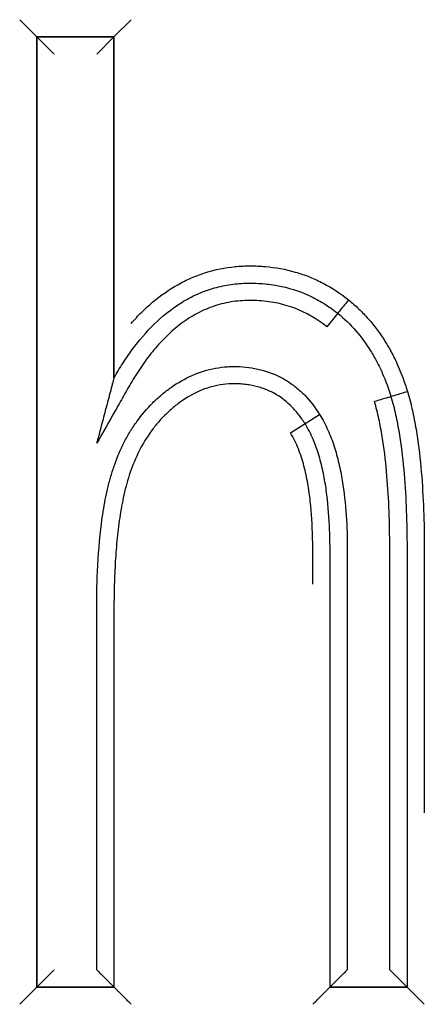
# Model space of a CAD drawing. Header units: millimetres. Extents: x -4265 to -1871, y -660 to 1033.
# Tile 19 of 42: x -3452.73 to -3450.39, y 771.67 to 777.37. Entities that reach past the tile are written whole.
import ezdxf

# ---------------------------------------------------------------- set-up
doc = ezdxf.new("R2010")
doc.units = ezdxf.units.MM

msp = doc.modelspace()

# ---------------------------------------------------------------- linework, layer by layer
for p, q in [((-3452.7316, 777.3716), (-3452.6316, 777.2716)), ((-3452.1856, 777.2716), (-3452.0856, 777.3716)), ((-3452.6316, 777.2716), (-3452.1856, 777.2716)), ((-3452.6316, 771.7716), (-3452.6316, 777.2716)), ((-3452.1856, 777.2716), (-3452.6316, 777.2716)), ((-3452.6316, 777.2716), (-3452.6316, 771.7716)), ((-3452.6316, 777.2716), (-3452.1856, 777.2716)), ((-3452.6316, 777.2716), (-3452.5316, 777.1716)), ((-3452.6316, 771.7716), (-3452.6316, 777.2716)), ((-3452.1856, 777.2716), (-3452.2856, 777.1716)), ((-3452.1856, 777.2716), (-3452.1856, 775.2976)), ((-3452.1856, 775.2976), (-3452.1856, 777.2716)), ((-3452.1856, 777.2716), (-3452.1856, 775.2976)), ((-3450.8895, 775.6719), (-3450.9521, 775.5938)), ((-3451.0791, 775.0331), (-3450.9945, 775.0864)), ((-3451.1637, 774.9798), (-3451.0791, 775.0331)), ((-3452.5316, 771.8716), (-3452.6316, 771.7716)), ((-3452.7316, 771.6716), (-3452.6316, 771.7716)), ((-3452.1856, 771.7716), (-3452.6316, 771.7716)), ((-3452.6316, 771.7716), (-3452.1856, 771.7716)), ((-3452.1856, 771.7716), (-3452.6316, 771.7716)), ((-3450.4882, 771.7716), (-3450.9341, 771.7716)), ((-3450.9341, 771.7716), (-3450.4882, 771.7716)), ((-3450.4882, 771.7716), (-3450.9341, 771.7716))]:
    msp.add_line(p, q)
for centre, major_axis, ratio, start_param, end_param in [((-3450.8263, 775.7493), (0.0632, 0.0775), 0.00909, 1.570796, 3.141593), ((-3450.4853, 775.2179), (0.0958, 0.0286), 0.004148, 1.570796, 3.141593), ((-3450.6768, 775.1603), (0.0957, 0.029), 0.004148, 0, 1.570797)]:
    msp.add_ellipse(centre, major_axis=major_axis, ratio=ratio, start_param=start_param, end_param=end_param)
for points, knots in [([(-3452.0856, 775.6138), (-3452.0662, 775.6359), (-3452.046, 775.6574), (-3452.0041, 775.6987), (-3451.9823, 775.7186), (-3451.9146, 775.7753), (-3451.8667, 775.8089), (-3451.7903, 775.8519), (-3451.7641, 775.865), (-3451.7235, 775.8827), (-3451.7098, 775.8882), (-3451.6823, 775.8985), (-3451.6133, 775.9222), (-3451.5421, 775.9366), (-3451.4694, 775.9436), (-3451.4548, 775.9447), (-3451.4254, 775.946), (-3451.4106, 775.9464), (-3451.3665, 775.9463), (-3451.3372, 775.945), (-3451.25, 775.9373), (-3451.1924, 775.927), (-3451.1215, 775.9067), (-3451.1074, 775.9022), (-3451.0796, 775.8927), (-3451.0385, 775.8774), (-3450.9989, 775.8592), (-3450.9218, 775.8189), (-3450.8731, 775.7868), (-3450.827, 775.7499)], [0, 0, 0, 0, 0.0625, 0.0625, 0.125, 0.125, 0.25, 0.25, 0.3125, 0.3125, 0.34375, 0.34375, 0.375, 0.5, 0.5, 0.53125, 0.53125, 0.5625, 0.5625, 0.625, 0.625, 0.75, 0.75, 0.78125, 0.78125, 0.8125, 0.875, 0.875, 1, 1, 1, 1]), ([(-3452.1856, 775.2976), (-3452.1695, 775.3259), (-3452.1527, 775.3538), (-3452.1175, 775.4085), (-3452.0991, 775.4353), (-3452.0411, 775.514), (-3451.9992, 775.5632), (-3451.9077, 775.6531), (-3451.858, 775.6939), (-3451.7891, 775.7376), (-3451.7749, 775.746), (-3451.7463, 775.7618), (-3451.7028, 775.784), (-3451.6425, 775.8077), (-3451.5955, 775.8209), (-3451.5638, 775.8287), (-3451.5477, 775.8321), (-3451.4993, 775.8406), (-3451.4669, 775.844), (-3451.4183, 775.8462), (-3451.4021, 775.8465), (-3451.3696, 775.8461), (-3451.3533, 775.8454), (-3451.3208, 775.8433), (-3451.3045, 775.8418), (-3451.272, 775.8378), (-3451.1914, 775.8256), (-3451.1142, 775.8017), (-3451.04, 775.7676), (-3451.0252, 775.7603), (-3450.9965, 775.7447), (-3450.9543, 775.7202), (-3450.9148, 775.6921), (-3450.8895, 775.6719)], [0, 0, 0, 0, 0.0625, 0.0625, 0.125, 0.125, 0.25, 0.25, 0.375, 0.375, 0.40625, 0.40625, 0.4375, 0.5, 0.53125, 0.53125, 0.5625, 0.5625, 0.625, 0.625, 0.65625, 0.65625, 0.6875, 0.6875, 0.71875, 0.71875, 0.75, 0.875, 0.875, 0.90625, 0.90625, 0.9375, 1, 1, 1, 1]), ([(-3450.9521, 775.5938), (-3451.0099, 775.6402), (-3451.0732, 775.6769), (-3451.1599, 775.7091), (-3451.1776, 775.7148), (-3451.213, 775.7247), (-3451.2665, 775.7373), (-3451.3211, 775.7437), (-3451.3764, 775.7463), (-3451.395, 775.7466), (-3451.4318, 775.7458), (-3451.4866, 775.7424), (-3451.5404, 775.7324), (-3451.5933, 775.7175), (-3451.6109, 775.7117), (-3451.6456, 775.6986), (-3451.6964, 775.6768), (-3451.7437, 775.649), (-3451.789, 775.6176), (-3451.8038, 775.6065), (-3451.8327, 775.5833), (-3451.8466, 775.5713), (-3451.8872, 775.5341), (-3451.9126, 775.5078), (-3451.9606, 775.4529), (-3451.9833, 775.4242), (-3452.0265, 775.3648), (-3452.0469, 775.3341), (-3452.076, 775.2871), (-3452.0854, 775.2713), (-3452.1037, 775.2394), (-3452.1128, 775.2234), (-3452.1401, 775.1754), (-3452.1946, 775.0795), (-3452.2492, 774.9835), (-3452.2856, 774.9196)], [0, 0, 0, 0, 0.125, 0.125, 0.15625, 0.15625, 0.1875, 0.25, 0.25, 0.28125, 0.28125, 0.3125, 0.375, 0.375, 0.40625, 0.40625, 0.4375, 0.5, 0.5, 0.53125, 0.53125, 0.5625, 0.5625, 0.625, 0.625, 0.6875, 0.6875, 0.75, 0.75, 0.78125, 0.78125, 0.8125, 0.8125, 0.875, 1, 1, 1, 1]), ([(-3450.827, 775.7499), (-3450.8062, 775.7329), (-3450.7861, 775.7151), (-3450.7476, 775.678), (-3450.7108, 775.6395), (-3450.6774, 775.598), (-3450.6455, 775.5552), (-3450.6303, 775.533), (-3450.6019, 775.4877), (-3450.5885, 775.4646), (-3450.5635, 775.4173), (-3450.5518, 775.3932), (-3450.5193, 775.3198), (-3450.5009, 775.2695), (-3450.4854, 775.2183)], [0, 0, 0, 0, 0.125, 0.125, 0.25, 0.375, 0.375, 0.5, 0.5, 0.625, 0.625, 0.75, 0.75, 1, 1, 1, 1]), ([(-3450.8895, 775.6719), (-3450.852, 775.6412), (-3450.817, 775.6073), (-3450.7533, 775.5344), (-3450.7244, 775.4951), (-3450.686, 775.4335), (-3450.674, 775.4124), (-3450.6515, 775.3695), (-3450.641, 775.3476), (-3450.6117, 775.2812), (-3450.5952, 775.2357), (-3450.5811, 775.1893)], [0, 0, 0, 0, 0.25, 0.25, 0.5, 0.5, 0.625, 0.625, 0.75, 0.75, 1, 1, 1, 1]), ([(-3452.2856, 771.8716), (-3452.2856, 772.2446), (-3452.2856, 772.804), (-3452.2856, 773.4566), (-3452.2856, 773.7596), (-3452.2856, 773.8761), (-3452.2856, 773.9227), (-3452.2857, 773.9461), (-3452.2854, 774.016), (-3452.2847, 774.0625), (-3452.2806, 774.2019), (-3452.2752, 774.2946), (-3452.2609, 774.4328), (-3452.2551, 774.4788), (-3452.2405, 774.5704), (-3452.2318, 774.6161), (-3452.2157, 774.6843), (-3452.2097, 774.7069), (-3452.1966, 774.7521), (-3452.1893, 774.7745), (-3452.1657, 774.8408), (-3452.1473, 774.8839), (-3452.1153, 774.9463), (-3452.1039, 774.9668), (-3452.0794, 775.007), (-3452.0663, 775.0268), (-3452.0252, 775.0839), (-3451.995, 775.1194), (-3451.9454, 775.1689), (-3451.9282, 775.1847), (-3451.8923, 775.2151), (-3451.8736, 775.2296), (-3451.816, 775.2704), (-3451.7755, 775.2938), (-3451.7215, 775.3174), (-3451.7105, 775.3219), (-3451.6884, 775.3301), (-3451.655, 775.3415), (-3451.5983, 775.3554), (-3451.5519, 775.3611), (-3451.5166, 775.3634), (-3451.5048, 775.3638), (-3451.4811, 775.3639), (-3451.4694, 775.3636), (-3451.4341, 775.362), (-3451.4108, 775.3597), (-3451.376, 775.3542), (-3451.3644, 775.352), (-3451.3414, 775.3469), (-3451.3299, 775.344), (-3451.2731, 775.3276), (-3451.2303, 775.3091), (-3451.1804, 775.2789), (-3451.1706, 775.2725), (-3451.1513, 775.259), (-3451.1418, 775.2519), (-3451.1141, 775.2297), (-3451.0968, 775.2139), (-3451.048, 775.1636), (-3451.0195, 775.1265), (-3450.9945, 775.0864)], [0, 0, 0, 0, 0.25, 0.375, 0.4375, 0.453125, 0.453125, 0.46875, 0.46875, 0.5, 0.5, 0.5625, 0.5625, 0.59375, 0.59375, 0.625, 0.625, 0.640625, 0.640625, 0.65625, 0.65625, 0.6875, 0.6875, 0.703125, 0.703125, 0.71875, 0.71875, 0.75, 0.75, 0.765625, 0.765625, 0.78125, 0.78125, 0.8125, 0.8125, 0.820313, 0.820313, 0.828125, 0.84375, 0.859375, 0.859375, 0.867188, 0.867188, 0.875, 0.875, 0.890625, 0.890625, 0.898438, 0.898438, 0.90625, 0.90625, 0.9375, 0.9375, 0.945313, 0.945313, 0.953125, 0.953125, 0.96875, 0.96875, 1, 1, 1, 1]), ([(-3452.1856, 775.2976), (-3452.1856, 775.2976), (-3452.1857, 775.2973), (-3452.186, 775.2962), (-3452.1862, 775.2954), (-3452.187, 775.2925), (-3452.1877, 775.2899), (-3452.1892, 775.2839), (-3452.1901, 775.2807), (-3452.1919, 775.2738), (-3452.1929, 775.2702), (-3452.1958, 775.2592), (-3452.1978, 775.2515), (-3452.2019, 775.2359), (-3452.204, 775.228), (-3452.2083, 775.2118), (-3452.2105, 775.2036), (-3452.2148, 775.1872), (-3452.217, 775.179), (-3452.2235, 775.1543), (-3452.2279, 775.1377), (-3452.2411, 775.0878), (-3452.2499, 775.0544), (-3452.2633, 775.004), (-3452.2677, 774.9872), (-3452.2744, 774.9619), (-3452.2767, 774.9534), (-3452.2811, 774.9365), (-3452.2833, 774.9281), (-3452.2856, 774.9196)], [0, 0, 0, 0, 0.014631, 0.014631, 0.030272, 0.030272, 0.061553, 0.061553, 0.092835, 0.092835, 0.124117, 0.124117, 0.18668, 0.18668, 0.249243, 0.249243, 0.311806, 0.311806, 0.374369, 0.374369, 0.499495, 0.499495, 0.749748, 0.749748, 0.874874, 0.874874, 0.937437, 0.937437, 1, 1, 1, 1]), ([(-3451.0791, 775.0331), (-3451.0909, 775.0521), (-3451.1038, 775.0705), (-3451.1248, 775.0969), (-3451.132, 775.1056), (-3451.1473, 775.1224), (-3451.1552, 775.1306), (-3451.196, 775.17), (-3451.2325, 775.1963), (-3451.2836, 775.2215), (-3451.2941, 775.2262), (-3451.315, 775.2346), (-3451.3257, 775.2383), (-3451.3578, 775.2484), (-3451.3906, 775.256), (-3451.4242, 775.2603), (-3451.4468, 775.2624), (-3451.4582, 775.2631), (-3451.4922, 775.2643), (-3451.5147, 775.2637), (-3451.5594, 775.2595), (-3451.5816, 775.2559), (-3451.6146, 775.2482), (-3451.6257, 775.2452), (-3451.6474, 775.2385), (-3451.6581, 775.2348), (-3451.7109, 775.2146), (-3451.7505, 775.1933), (-3451.8068, 775.1547), (-3451.8248, 775.141), (-3451.8594, 775.1121), (-3451.876, 775.0969), (-3451.9078, 775.0651), (-3451.9305, 775.0402), (-3451.9517, 775.0137), (-3451.9655, 774.9957), (-3451.9722, 774.9865), (-3452.0046, 774.94), (-3452.027, 774.9011), (-3452.066, 774.8204), (-3452.0826, 774.7785), (-3452.1107, 774.6923), (-3452.122, 774.6486), (-3452.1408, 774.5605), (-3452.1483, 774.5161), (-3452.161, 774.4269), (-3452.166, 774.382), (-3452.1741, 774.292), (-3452.1772, 774.2471), (-3452.1818, 774.1571), (-3452.1834, 774.1121), (-3452.1849, 774.0446), (-3452.1852, 774.0221), (-3452.1856, 773.9771), (-3452.1856, 773.9546), (-3452.1856, 773.2119), (-3452.1856, 772.4918), (-3452.1856, 771.7716)], [0, 0, 0, 0, 0.015625, 0.015625, 0.023437, 0.023437, 0.03125, 0.03125, 0.0625, 0.0625, 0.070312, 0.070312, 0.078125, 0.078125, 0.09375, 0.101562, 0.101562, 0.109375, 0.109375, 0.125, 0.125, 0.140625, 0.140625, 0.148437, 0.148437, 0.15625, 0.15625, 0.1875, 0.1875, 0.203125, 0.203125, 0.21875, 0.21875, 0.234375, 0.242187, 0.242187, 0.25, 0.25, 0.28125, 0.28125, 0.3125, 0.3125, 0.34375, 0.34375, 0.375, 0.375, 0.40625, 0.40625, 0.4375, 0.4375, 0.46875, 0.46875, 0.484375, 0.484375, 0.5, 0.5, 1, 1, 1, 1]), ([(-3450.4854, 775.2183), (-3450.4747, 775.1825), (-3450.4655, 775.1463), (-3450.4493, 775.0739), (-3450.4423, 775.0375), (-3450.4239, 774.9282), (-3450.4149, 774.855), (-3450.4013, 774.7081), (-3450.3966, 774.6344), (-3450.3903, 774.4867), (-3450.3887, 774.4126), (-3450.3881, 774.3015), (-3450.3882, 774.2644), (-3450.3882, 774.1903), (-3450.3882, 774.0792), (-3450.3882, 773.8199), (-3450.3882, 773.3745), (-3450.3882, 773.0031), (-3450.3882, 772.7799)], [0, 0, 0, 0, 0.0454, 0.0454, 0.0908, 0.0908, 0.181599, 0.181599, 0.272399, 0.272399, 0.363199, 0.363199, 0.408599, 0.408599, 0.453999, 0.544798, 0.726398, 1, 1, 1, 1]), ([(-3450.5882, 771.8716), (-3450.5882, 772.4213), (-3450.5882, 773.1084), (-3450.5882, 773.8642), (-3450.5882, 774.1047), (-3450.5882, 774.2077), (-3450.5882, 774.2764), (-3450.5881, 774.3108), (-3450.5888, 774.4139), (-3450.5903, 774.4824), (-3450.5961, 774.6193), (-3450.6004, 774.6876), (-3450.6128, 774.8238), (-3450.6208, 774.8917), (-3450.6375, 774.993), (-3450.6438, 775.0267), (-3450.6586, 775.0939), (-3450.667, 775.1273), (-3450.6769, 775.1607)], [0, 0, 0, 0, 0.5, 0.625, 0.6875, 0.71875, 0.71875, 0.75, 0.75, 0.8125, 0.8125, 0.875, 0.875, 0.9375, 0.9375, 0.96875, 0.96875, 1, 1, 1, 1]), ([(-3450.5811, 775.1893), (-3450.5708, 775.1547), (-3450.562, 775.1199), (-3450.5465, 775.0501), (-3450.5399, 775.0151), (-3450.5223, 774.9098), (-3450.5138, 774.8392), (-3450.5008, 774.6977), (-3450.4964, 774.6267), (-3450.4903, 774.4844), (-3450.4888, 774.4131), (-3450.4881, 774.306), (-3450.4882, 774.2703), (-3450.4882, 774.1989), (-3450.4882, 774.0918), (-3450.4882, 773.842), (-3450.4882, 773.0567), (-3450.4882, 772.3428), (-3450.4882, 771.7716)], [0, 0, 0, 0, 0.03125, 0.03125, 0.0625, 0.0625, 0.125, 0.125, 0.1875, 0.1875, 0.25, 0.25, 0.28125, 0.28125, 0.3125, 0.375, 0.5, 1, 1, 1, 1]), ([(-3450.9945, 775.0864), (-3450.9761, 775.0572), (-3450.9603, 775.027), (-3450.9326, 774.9653), (-3450.9207, 774.9338), (-3450.8999, 774.8696), (-3450.8909, 774.8369), (-3450.8754, 774.7708), (-3450.8689, 774.7372), (-3450.8523, 774.6365), (-3450.8451, 774.5693), (-3450.8361, 774.4346), (-3450.8342, 774.3673), (-3450.8341, 774.2324), (-3450.8341, 774.1649), (-3450.8341, 774.03), (-3450.8341, 773.8277), (-3450.8341, 773.0857), (-3450.8341, 772.4112), (-3450.8341, 771.8716)], [0, 0, 0, 0, 0.03125, 0.03125, 0.0625, 0.0625, 0.09375, 0.09375, 0.125, 0.125, 0.1875, 0.1875, 0.25, 0.25, 0.3125, 0.3125, 0.375, 0.5, 1, 1, 1, 1]), ([(-3450.9341, 771.7716), (-3450.9341, 772.3194), (-3450.9341, 773.1412), (-3450.9341, 773.98), (-3450.9341, 774.271), (-3450.9341, 774.3053), (-3450.9342, 774.3224), (-3450.9348, 774.3737), (-3450.9358, 774.408), (-3450.9406, 774.5103), (-3450.9462, 774.5782), (-3450.9603, 774.6792), (-3450.966, 774.7127), (-3450.9797, 774.7794), (-3450.9878, 774.8126), (-3451.0024, 774.8619), (-3451.0077, 774.8784), (-3451.0193, 774.9109), (-3451.0255, 774.9269), (-3451.0456, 774.9741), (-3451.061, 775.0044), (-3451.0791, 775.0331)], [0, 0, 0, 0, 0.5, 0.75, 0.765625, 0.765625, 0.78125, 0.78125, 0.8125, 0.8125, 0.875, 0.875, 0.90625, 0.90625, 0.9375, 0.9375, 0.953125, 0.953125, 0.96875, 0.96875, 1, 1, 1, 1]), ([(-3451.0341, 774.1048), (-3451.0341, 774.1258), (-3451.0341, 774.1815), (-3451.0341, 774.2372), (-3451.0341, 774.2892), (-3451.0341, 774.3065), (-3451.0344, 774.3412), (-3451.0347, 774.3585), (-3451.0368, 774.445), (-3451.0408, 774.5142), (-3451.0524, 774.6176), (-3451.0572, 774.6521), (-3451.0693, 774.7208), (-3451.0765, 774.7547), (-3451.0941, 774.8215), (-3451.1045, 774.8543), (-3451.1235, 774.9024), (-3451.1304, 774.9183), (-3451.1458, 774.9494), (-3451.1542, 774.9648), (-3451.1637, 774.9798)], [0, 0, 0, 0, 0.070362, 0.186567, 0.186567, 0.244669, 0.244669, 0.302771, 0.302771, 0.535181, 0.535181, 0.651386, 0.651386, 0.76759, 0.76759, 0.883795, 0.883795, 0.941898, 0.941898, 1, 1, 1, 1]), ([(-3452.2856, 771.8716), (-3452.28, 771.866), (-3452.2743, 771.8604), (-3452.2632, 771.8492), (-3452.2577, 771.8437), (-3452.2412, 771.8272), (-3452.2308, 771.8168), (-3452.2163, 771.8023), (-3452.2117, 771.7977), (-3452.2054, 771.7914), (-3452.2034, 771.7894), (-3452.1996, 771.7856), (-3452.1978, 771.7838), (-3452.1945, 771.7805), (-3452.193, 771.7791), (-3452.1905, 771.7765), (-3452.1893, 771.7753), (-3452.1866, 771.7726), (-3452.1856, 771.7716), (-3452.1856, 771.7716)], [0, 0, 0, 0, 0.125, 0.125, 0.25, 0.25, 0.5, 0.5, 0.625, 0.625, 0.6875, 0.6875, 0.75, 0.75, 0.8125, 0.8125, 0.875, 0.875, 1, 1, 1, 1]), ([(-3450.8341, 771.8716), (-3450.8397, 771.866), (-3450.8454, 771.8604), (-3450.8565, 771.8492), (-3450.8621, 771.8437), (-3450.8785, 771.8272), (-3450.8889, 771.8168), (-3450.9035, 771.8023), (-3450.9081, 771.7977), (-3450.9144, 771.7914), (-3450.9164, 771.7894), (-3450.9202, 771.7856), (-3450.922, 771.7838), (-3450.9252, 771.7805), (-3450.9267, 771.7791), (-3450.9293, 771.7765), (-3450.9304, 771.7753), (-3450.9332, 771.7726), (-3450.9341, 771.7716), (-3450.9341, 771.7716)], [0, 0, 0, 0, 0.125, 0.125, 0.25, 0.25, 0.5, 0.5, 0.625, 0.625, 0.6875, 0.6875, 0.75, 0.75, 0.8125, 0.8125, 0.875, 0.875, 1, 1, 1, 1]), ([(-3450.5882, 771.8716), (-3450.5826, 771.866), (-3450.5769, 771.8604), (-3450.5658, 771.8492), (-3450.5602, 771.8437), (-3450.5438, 771.8272), (-3450.5334, 771.8168), (-3450.5188, 771.8023), (-3450.5142, 771.7977), (-3450.5079, 771.7914), (-3450.5059, 771.7894), (-3450.5021, 771.7856), (-3450.5003, 771.7838), (-3450.4971, 771.7805), (-3450.4956, 771.7791), (-3450.493, 771.7765), (-3450.4919, 771.7753), (-3450.4891, 771.7726), (-3450.4882, 771.7716), (-3450.4882, 771.7716)], [0, 0, 0, 0, 0.125, 0.125, 0.25, 0.25, 0.5, 0.5, 0.625, 0.625, 0.6875, 0.6875, 0.75, 0.75, 0.8125, 0.8125, 0.875, 0.875, 1, 1, 1, 1]), ([(-3452.0856, 771.6716), (-3452.0912, 771.6772), (-3452.0969, 771.6829), (-3452.108, 771.694), (-3452.1136, 771.6996), (-3452.13, 771.716), (-3452.1404, 771.7264), (-3452.155, 771.741), (-3452.1596, 771.7456), (-3452.1659, 771.7519), (-3452.1679, 771.7539), (-3452.1717, 771.7577), (-3452.1734, 771.7595), (-3452.1767, 771.7627), (-3452.1782, 771.7642), (-3452.1808, 771.7668), (-3452.1819, 771.7679), (-3452.1847, 771.7707), (-3452.1856, 771.7716), (-3452.1856, 771.7716)], [0, 0, 0, 0, 0.125, 0.125, 0.25, 0.25, 0.5, 0.5, 0.625, 0.625, 0.6875, 0.6875, 0.75, 0.75, 0.8125, 0.8125, 0.875, 0.875, 1, 1, 1, 1]), ([(-3451.0341, 771.6716), (-3451.0285, 771.6772), (-3451.0229, 771.6829), (-3451.0117, 771.694), (-3451.0062, 771.6996), (-3450.9897, 771.716), (-3450.9793, 771.7264), (-3450.9648, 771.741), (-3450.9602, 771.7456), (-3450.9539, 771.7519), (-3450.9519, 771.7539), (-3450.9481, 771.7577), (-3450.9463, 771.7595), (-3450.943, 771.7627), (-3450.9416, 771.7642), (-3450.939, 771.7668), (-3450.9378, 771.7679), (-3450.9351, 771.7707), (-3450.9341, 771.7716), (-3450.9341, 771.7716)], [0, 0, 0, 0, 0.125, 0.125, 0.25, 0.25, 0.5, 0.5, 0.625, 0.625, 0.6875, 0.6875, 0.75, 0.75, 0.8125, 0.8125, 0.875, 0.875, 1, 1, 1, 1]), ([(-3450.4882, 771.7716), (-3450.4882, 771.7716), (-3450.4872, 771.7707), (-3450.4845, 771.7679), (-3450.4833, 771.7668), (-3450.4807, 771.7642), (-3450.4793, 771.7627), (-3450.476, 771.7595), (-3450.4742, 771.7577), (-3450.4704, 771.7539), (-3450.4684, 771.7519), (-3450.4621, 771.7456), (-3450.4575, 771.741), (-3450.443, 771.7264), (-3450.4326, 771.716), (-3450.4161, 771.6996), (-3450.4106, 771.694), (-3450.3994, 771.6829), (-3450.3938, 771.6772), (-3450.3882, 771.6716)], [0, 0, 0, 0, 0.125, 0.125, 0.1875, 0.1875, 0.25, 0.25, 0.3125, 0.3125, 0.375, 0.375, 0.5, 0.5, 0.75, 0.75, 0.875, 0.875, 1, 1, 1, 1])]:
    msp.add_open_spline(points, degree=3, knots=knots)

doc.saveas('drawing.dxf')
